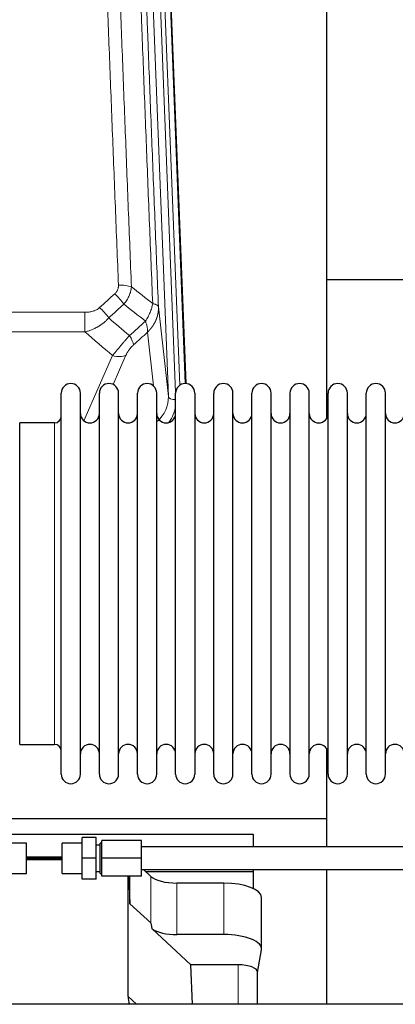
# Model space of a CAD drawing. Header units: inches. Extents: x 0 to 23760, y -13 to 16800.
# Tile 24 of 207: x 3886 to 4085, y 7582 to 8103. Entities that reach past the tile are written whole.
import ezdxf

# ---------------------------------------------------------------- set-up
doc = ezdxf.new("R2010")
doc.units = ezdxf.units.IN
doc.layers.add('254', color=7, linetype='Continuous', true_color=0xffffff)

msp = doc.modelspace()

# ---------------------------------------------------------------- linework, layer by layer
at = {"layer": '254', "color": 110, "linetype": 'Continuous', "lineweight": 13}
for p, q in [((3964.729, 7903.721), (3951.663, 8235.614)), ((3968.575, 7905.807), (3955.655, 8233.988)), ((3970.78, 7909.704), (3958.002, 8234.28)), ((3960.996, 8233.06), (3973.691, 7910.596)), ((3959.481, 7951.127), (3964.729, 7903.721)), ((3687.379, 7948.326), (3920.551, 7948.326)), ((3920.551, 7948.326), (3920.551, 7937.895)), ((3920.551, 7937.895), (3687.379, 7937.895)), ((3956.814, 7909.341), (3953.666, 7937.775)), ((3920.022, 7890.856), (3935.178, 7925.375)), ((3942.24, 7925.525), (3935.465, 7910.094)), ((3904.465, 7880.123), (3904.465, 7889.744)), ((3904.465, 7719.444), (3904.465, 7880.123)), ((3955.402, 7624.827), (3955.402, 7649.491)), ((3969.26, 7618.693), (3969.26, 7645.947)), ((3994.094, 7618.693), (3994.094, 7645.947)), ((4001.771, 7602.678), (4001.771, 7581.744)), ((3943.372, 7585.858), (3947.826, 7581.744))]:
    msp.add_line(p, q, dxfattribs=at)
at = {"layer": '254', "color": 2, "linetype": 'Continuous', "lineweight": 25}
for p, q in [((3961.369, 8229.802), (3973.937, 7910.59)), ((4048.625, 7892.13), (4048.625, 8117.513)), ((4120.673, 7965.464), (4048.64, 7965.464)), ((3907.965, 7894.093), (3907.965, 7905.494)), ((3918.165, 7894.093), (3918.165, 7905.494)), ((3928.165, 7894.093), (3928.165, 7905.494)), ((3938.365, 7894.093), (3938.365, 7905.494)), ((3948.365, 7894.093), (3948.365, 7905.494)), ((3958.565, 7894.093), (3958.565, 7905.494)), ((3968.565, 7894.093), (3968.565, 7905.494)), ((3978.765, 7905.494), (3978.765, 7894.093)), ((3988.765, 7894.093), (3988.765, 7905.494)), ((3998.965, 7894.093), (3998.965, 7905.494)), ((4008.965, 7703.694), (4008.965, 7905.494)), ((4019.165, 7703.694), (4019.165, 7905.494)), ((4029.165, 7905.494), (4029.165, 7703.694)), ((4039.365, 7703.694), (4039.365, 7905.494)), ((4049.365, 7703.694), (4049.365, 7905.494)), ((4059.565, 7703.694), (4059.565, 7905.494)), ((4069.565, 7703.694), (4069.565, 7905.494)), ((4079.765, 7703.694), (4079.765, 7905.494)), ((3907.965, 7703.694), (3907.965, 7894.093)), ((3918.165, 7703.694), (3918.165, 7894.093)), ((3928.165, 7703.694), (3928.165, 7894.093)), ((3938.365, 7703.694), (3938.365, 7894.093)), ((3948.365, 7703.694), (3948.365, 7894.093)), ((3958.565, 7703.694), (3958.565, 7894.093)), ((3968.565, 7703.694), (3968.565, 7894.093)), ((3978.765, 7894.093), (3978.765, 7703.694)), ((3988.765, 7703.694), (3988.765, 7894.093)), ((3998.965, 7703.694), (3998.965, 7894.093)), ((3885.965, 7880.123), (3885.965, 7889.744)), ((3904.465, 7889.744), (3885.965, 7889.744)), ((3885.965, 7719.444), (3885.965, 7880.123)), ((3885.965, 7719.444), (3904.465, 7719.444)), ((4048.625, 7680.24), (4048.625, 7717.068)), ((3817.733, 7680.24), (4048.625, 7680.24)), ((4048.625, 7665.097), (4048.625, 7680.24)), ((3823.361, 7671.929), (4009.625, 7671.929)), ((3919.022, 7659.098), (3919.022, 7670.098)), ((3926.522, 7670.098), (3919.022, 7670.098)), ((3926.522, 7659.098), (3926.522, 7670.098)), ((3929.522, 7659.098), (3929.522, 7668.598)), ((3950.522, 7668.598), (3929.522, 7668.598)), ((3950.522, 7659.098), (3950.522, 7668.598)), ((4009.625, 7671.929), (4009.625, 7665.098)), ((3889.522, 7667.098), (3879.022, 7667.098)), ((3889.522, 7651.098), (3889.522, 7667.098)), ((3919.022, 7667.098), (3908.522, 7667.098)), ((3908.522, 7651.098), (3908.522, 7667.098)), ((3928.522, 7666.098), (3926.522, 7666.098)), ((3929.522, 7667.098), (3928.522, 7667.098)), ((3928.522, 7651.098), (3928.522, 7667.098)), ((4106.522, 7665.098), (3950.522, 7665.098)), ((3908.522, 7659.755), (3889.522, 7659.755)), ((3908.522, 7659.101), (3889.522, 7659.101)), ((3889.522, 7659.096), (3908.522, 7659.096)), ((3889.522, 7658.452), (3908.521, 7658.452)), ((3919.022, 7648.098), (3919.022, 7659.098)), ((3926.522, 7659.098), (3919.022, 7659.098)), ((3926.522, 7648.098), (3926.522, 7659.098)), ((3929.522, 7649.598), (3929.522, 7659.098)), ((3950.522, 7659.098), (3929.522, 7659.098)), ((3950.522, 7649.598), (3950.522, 7659.098)), ((3926.522, 7652.098), (3928.522, 7652.098)), ((3950.522, 7653.098), (4106.522, 7653.098)), ((3955.402, 7649.491), (3951.497, 7653.098)), ((3952.543, 7652.126), (4009.625, 7652.126)), ((4009.625, 7653.099), (4009.625, 7652.126)), ((4009.625, 7652.126), (4009.625, 7643.115)), ((4048.625, 7581.744), (4048.625, 7653.098)), ((3879.022, 7651.098), (3889.522, 7651.098)), ((3908.522, 7651.098), (3919.022, 7651.098)), ((3926.522, 7648.098), (3919.022, 7648.098)), ((3928.522, 7651.098), (3929.522, 7651.098)), ((3950.522, 7649.598), (3929.522, 7649.598)), ((3943.372, 7585.858), (3943.372, 7649.598)), ((3943.719, 7649.598), (3944.292, 7634.993)), ((3944.292, 7634.993), (3944.292, 7649.598)), ((3994.094, 7645.947), (3969.26, 7645.947)), ((4014.094, 7611.039), (4014.094, 7638.293)), ((3944.292, 7634.993), (3955.402, 7624.827)), ((3956.131, 7621.657), (3976.681, 7602.678)), ((3994.094, 7618.693), (3969.26, 7618.693)), ((4011.979, 7598.641), (4014.05, 7610.53)), ((4001.771, 7602.678), (3976.681, 7602.678)), ((3977.502, 7581.744), (3976.681, 7602.678)), ((4011.979, 7581.743), (4011.979, 7598.771)), ((6190.022, 7581.744), (3288.022, 7581.744))]:
    msp.add_line(p, q, dxfattribs=at)
for centre, radius, start, end in [((3913.065, 7905.494), 5.1, 0, 180), ((3933.265, 7905.494), 5.1, 0, 180), ((3953.465, 7905.494), 5.1, 0, 180), ((3973.665, 7905.494), 5.1, 0, 180), ((3993.865, 7905.494), 5.1, 0, 180), ((4014.065, 7905.494), 5.1, 0, 180), ((4034.265, 7905.494), 5.1, 0, 180), ((4054.465, 7905.494), 5.1, 0, 180), ((4074.665, 7905.494), 5.1, 0, 180), ((3904.465, 7893.244), 3.5, 270, 0), ((3923.165, 7894.744), 5, 180, 0), ((3943.365, 7894.744), 5, 180, 0), ((3963.565, 7894.744), 5, 180, 0), ((3983.765, 7894.744), 5, 180, 0), ((4003.965, 7894.744), 5, 180, 0), ((4024.165, 7894.744), 5, 180, 0), ((4044.365, 7894.744), 5, 180, 0), ((4064.565, 7894.744), 5, 180, 0), ((4084.765, 7894.744), 5, 180, 0), ((3904.465, 7715.944), 3.5, 0, 90), ((3923.165, 7714.444), 5, 0, 180), ((3943.365, 7714.444), 5, 0, 180), ((3963.565, 7714.444), 5, 0, 180), ((3983.765, 7714.444), 5, 0, 180), ((4003.965, 7714.444), 5, 0, 180), ((4024.165, 7714.444), 5, 0, 180), ((4044.365, 7714.444), 5, 0, 180), ((4064.565, 7714.444), 5, 0, 180), ((4084.765, 7714.444), 5, 0, 180), ((3913.065, 7703.694), 5.1, 180, 0), ((3933.265, 7703.694), 5.1, 180, 0), ((3953.465, 7703.694), 5.1, 180, 0), ((3973.665, 7703.694), 5.1, 180, 0), ((3993.865, 7703.694), 5.1, 180, 0), ((4014.065, 7703.694), 5.1, 180, 0), ((4034.265, 7703.694), 5.1, 180, 0), ((4054.465, 7703.694), 5.1, 180, 0), ((4074.665, 7703.694), 5.1, 180, 0)]:
    msp.add_arc(centre, radius, start, end, dxfattribs=at)
at = {"layer": '254', "color": 110, "linetype": 'Continuous', "lineweight": 13}
for centre, major_axis, ratio, start_param, end_param in [((3938.291, 7958.418), (9.992, 0.404), 0.431453, 0.7935197, 1.5533391), ((3936.319, 7953.824), (-6.729, 7.397), 0.3051216, 4.2889758, 5.0360109), ((3928.31, 7946.532), (-6.736, 7.391), 0.3030979, 4.2875497, 5.03344), ((3939.265, 7937.145), (-6.719, 7.407), 0.3029797, 3.5431496, 4.2886573), ((3935.178, 7931.547), (9.156, -4.02), 0.5833249, 4.9631119, 5.806783), ((3944.702, 7903.222), (20.033, -0.591), 0.8872905, 5.5253333, 6.3444464), ((3968.721, 7903.941), (-3.997, -0.157), 0.4614673, 0.0341943, 1.5136497), ((3944.702, 7901.375), (24.034, -0.11), 0.8859493, 5.722211, 6.1681029)]:
    msp.add_ellipse(centre, major_axis=major_axis, ratio=ratio, start_param=start_param, end_param=end_param, dxfattribs=at)
at = {"layer": '254', "color": 2, "linetype": 'Continuous', "lineweight": 25}
for centre, major_axis, ratio, start_param, end_param in [((3969.26, 7651.687), (-15, 0), 0.3826834, 0.392691, 1.5707963), ((3994.094, 7638.293), (20, 0), 0.3826834, 0.0000123, 1.5707963), ((3969.26, 7213.219), (13.933, -411.641), 0.0134983, 3.0163009, 3.1283751), ((3969.26, 7624.433), (-15, 0), 0.3826834, 0.5047652, 1.5707963), ((3994.094, 7611.039), (20, 0), 0.3826834, 6.216629, 7.8539816), ((4001.771, 7598.771), (10.208, 0), 0.3826834, 0.0000123, 1.5707963), ((3961.783, 7586.365), (-18.368, -1.548), 0.8197595, 6.2141926, 6.4909341)]:
    msp.add_ellipse(centre, major_axis=major_axis, ratio=ratio, start_param=start_param, end_param=end_param, dxfattribs=at)
at = {"layer": '254', "color": 110, "linetype": 'Continuous', "lineweight": 13}
for points, knots in [([(3938.291, 7962.735), (3937.733, 7976.566), (3936.633, 8004.096), (3935.025, 8045), (3933.983, 8072.008), (3933.212, 8092.167), (3932.83, 8102.221), (3932.451, 8112.239), (3932.2, 8118.91), (3932.075, 8122.241), (3931.451, 8138.876), (3930.96, 8152.113), (3930.235, 8171.863), (3929.995, 8178.427), (3929.519, 8191.518), (3929.283, 8198.044), (3928.581, 8217.567), (3927.66, 8243.447), (3926.77, 8269.025), (3926.332, 8281.738)], [0, 0, 0, 0, 0.125, 0.25, 0.375, 0.375, 0.4375, 0.46875, 0.46875, 0.5, 0.5, 0.625, 0.625, 0.6875, 0.6875, 0.75, 0.75, 0.875, 1, 1, 1, 1]), ([(3933.2, 8280.372), (3933.638, 8267.675), (3934.53, 8242.129), (3935.451, 8216.283), (3936.154, 8196.785), (3936.391, 8190.266), (3936.867, 8177.192), (3937.107, 8170.636), (3937.834, 8150.912), (3938.325, 8137.692), (3938.95, 8121.078), (3939.075, 8117.751), (3939.327, 8111.089), (3939.706, 8101.083), (3940.089, 8091.041), (3940.86, 8070.909), (3941.904, 8043.935), (3943.514, 8003.083), (3944.616, 7975.587), (3945.174, 7961.774)], [0, 0, 0, 0, 0.125, 0.25, 0.25, 0.3125, 0.3125, 0.375, 0.375, 0.5, 0.5, 0.53125, 0.53125, 0.5625, 0.625, 0.625, 0.75, 0.875, 1, 1, 1, 1]), ([(3956.426, 7952.907), (3955.854, 7966.96), (3954.727, 7994.931), (3953.081, 8036.482), (3952.015, 8063.914), (3951.227, 8084.386), (3950.836, 8094.598), (3950.384, 8106.466), (3950.192, 8111.543), (3950.064, 8114.926), (3950, 8116.616), (3949.681, 8125.062), (3949.301, 8135.169), (3948.863, 8146.912), (3948.677, 8151.935), (3948.553, 8155.281), (3948.491, 8156.953), (3947.935, 8171.989), (3946.962, 8198.564), (3945.551, 8237.958), (3944.643, 8263.907), (3944.197, 8276.803)], [0, 0, 0, 0, 0.125, 0.25, 0.375, 0.375, 0.4375, 0.46875, 0.484375, 0.484375, 0.5, 0.5, 0.5625, 0.59375, 0.609375, 0.609375, 0.625, 0.625, 0.75, 0.875, 1, 1, 1, 1]), ([(3947.286, 8273.795), (3947.731, 8260.948), (3948.637, 8235.097), (3950.044, 8195.853), (3951.014, 8169.379), (3951.568, 8154.4), (3951.63, 8152.734), (3951.754, 8149.401), (3951.94, 8144.397), (3952.376, 8132.698), (3952.755, 8122.63), (3953.073, 8114.216), (3953.137, 8112.532), (3953.264, 8109.162), (3953.456, 8104.104), (3953.906, 8092.281), (3954.297, 8082.108), (3955.083, 8061.713), (3956.146, 8034.385), (3957.787, 7992.991), (3958.911, 7965.127), (3959.481, 7951.127)], [0, 0, 0, 0, 0.125, 0.25, 0.375, 0.375, 0.390625, 0.390625, 0.40625, 0.4375, 0.5, 0.5, 0.515625, 0.515625, 0.53125, 0.5625, 0.625, 0.625, 0.75, 0.875, 1, 1, 1, 1]), ([(3938.291, 7962.735), (3938.299, 7962.522), (3938.297, 7962.309), (3938.28, 7962.043), (3938.276, 7961.989), (3938.266, 7961.883), (3938.26, 7961.83), (3938.241, 7961.671), (3938.226, 7961.565), (3938.17, 7961.251), (3938.122, 7961.045), (3938.002, 7960.638), (3937.93, 7960.437), (3937.803, 7960.141), (3937.758, 7960.043), (3937.686, 7959.897), (3937.661, 7959.848), (3937.61, 7959.752), (3937.584, 7959.704), (3937.449, 7959.468), (3937.331, 7959.285), (3937.075, 7958.932), (3936.937, 7958.762), (3936.642, 7958.433), (3936.485, 7958.275), (3936.319, 7958.123)], [0, 0, 0, 0, 0.125, 0.125, 0.15625, 0.15625, 0.1875, 0.1875, 0.25, 0.25, 0.375, 0.375, 0.5, 0.5, 0.5625, 0.5625, 0.59375, 0.59375, 0.625, 0.625, 0.75, 0.75, 0.875, 0.875, 1, 1, 1, 1]), ([(3945.174, 7961.774), (3945.138, 7961.381), (3945.084, 7960.986), (3944.996, 7960.492), (3944.978, 7960.393), (3944.938, 7960.195), (3944.917, 7960.096), (3944.851, 7959.799), (3944.803, 7959.601), (3944.647, 7959.01), (3944.405, 7958.227), (3944.098, 7957.45), (3943.842, 7956.871), (3943.73, 7956.631), (3943.611, 7956.391), (3943.563, 7956.295), (3943.539, 7956.247), (3943.466, 7956.104), (3943.416, 7956.008), (3943.161, 7955.534), (3942.943, 7955.16), (3942.478, 7954.425), (3941.984, 7953.701), (3941.432, 7953.001), (3941.141, 7952.657)], [0, 0, 0, 0, 0.125, 0.125, 0.15625, 0.15625, 0.1875, 0.1875, 0.25, 0.25, 0.375, 0.5, 0.5, 0.5625, 0.578125, 0.578125, 0.59375, 0.59375, 0.625, 0.625, 0.75, 0.75, 0.875, 1, 1, 1, 1]), ([(3928.31, 7950.802), (3928.185, 7950.687), (3928.055, 7950.577), (3927.853, 7950.417), (3927.785, 7950.365), (3927.647, 7950.264), (3927.578, 7950.214), (3927.225, 7949.972), (3926.931, 7949.796), (3926.321, 7949.478), (3926.005, 7949.335), (3925.597, 7949.175), (3925.515, 7949.143), (3925.35, 7949.083), (3925.268, 7949.054), (3925.019, 7948.97), (3924.853, 7948.919), (3924.352, 7948.774), (3924.015, 7948.692), (3923.335, 7948.555), (3922.993, 7948.499), (3922.303, 7948.411), (3921.956, 7948.379), (3921.257, 7948.337), (3920.905, 7948.326), (3920.551, 7948.326)], [0, 0, 0, 0, 0.0625, 0.0625, 0.09375, 0.09375, 0.125, 0.125, 0.25, 0.25, 0.375, 0.375, 0.40625, 0.40625, 0.4375, 0.4375, 0.5, 0.5, 0.625, 0.625, 0.75, 0.75, 0.875, 0.875, 1, 1, 1, 1]), ([(3956.426, 7952.907), (3956.297, 7952.163), (3956.118, 7951.4), (3955.662, 7949.856), (3955.384, 7949.074), (3954.896, 7947.9), (3954.722, 7947.509), (3954.35, 7946.728), (3954.152, 7946.338), (3953.526, 7945.176), (3953.064, 7944.41), (3952.561, 7943.661)], [0, 0, 0, 0, 0.25, 0.25, 0.5, 0.5, 0.625, 0.625, 0.75, 0.75, 1, 1, 1, 1]), ([(3959.481, 7951.127), (3959.482, 7951.107), (3959.483, 7951.067), (3959.485, 7951.007), (3959.487, 7950.948), (3959.488, 7950.888), (3959.489, 7950.828), (3959.49, 7950.769), (3959.491, 7950.709), (3959.491, 7950.649), (3959.492, 7950.59), (3959.492, 7950.53), (3959.491, 7950.47), (3959.491, 7950.411), (3959.49, 7950.351), (3959.489, 7950.292), (3959.488, 7950.232), (3959.486, 7950.172), (3959.485, 7950.113), (3959.483, 7950.053), (3959.481, 7949.994), (3959.478, 7949.934), (3959.476, 7949.875), (3959.473, 7949.815), (3959.47, 7949.756), (3959.467, 7949.697), (3959.463, 7949.637), (3959.459, 7949.578), (3959.455, 7949.519), (3959.451, 7949.459), (3959.447, 7949.4), (3959.442, 7949.341), (3959.437, 7949.282), (3959.432, 7949.222), (3959.427, 7949.163), (3959.421, 7949.104), (3959.415, 7949.045), (3959.409, 7948.986), (3959.403, 7948.927), (3959.396, 7948.868), (3959.39, 7948.809), (3959.383, 7948.75), (3959.376, 7948.691), (3959.368, 7948.632), (3959.361, 7948.574), (3959.353, 7948.515), (3959.345, 7948.456), (3959.336, 7948.397), (3959.328, 7948.339), (3959.319, 7948.28), (3959.31, 7948.221), (3959.301, 7948.163), (3959.292, 7948.104), (3959.282, 7948.046), (3959.273, 7947.987), (3959.262, 7947.929), (3959.252, 7947.871), (3959.242, 7947.812), (3959.231, 7947.754), (3959.22, 7947.696), (3959.209, 7947.638), (3959.198, 7947.579), (3959.186, 7947.521), (3959.175, 7947.463), (3959.163, 7947.405), (3959.151, 7947.347), (3959.138, 7947.29), (3959.126, 7947.232), (3959.113, 7947.174), (3959.1, 7947.116), (3959.087, 7947.058), (3959.073, 7947.001), (3959.06, 7946.943), (3959.046, 7946.886), (3959.032, 7946.828), (3959.018, 7946.771), (3959.003, 7946.713), (3958.989, 7946.656), (3958.974, 7946.599), (3958.959, 7946.542), (3958.943, 7946.485), (3958.928, 7946.427), (3958.912, 7946.37), (3958.896, 7946.314), (3958.88, 7946.257), (3958.864, 7946.2), (3958.848, 7946.143), (3958.831, 7946.086), (3958.814, 7946.03), (3958.797, 7945.973), (3958.78, 7945.916), (3958.762, 7945.86), (3958.745, 7945.804), (3958.727, 7945.747), (3958.709, 7945.691), (3958.69, 7945.635), (3958.672, 7945.579), (3958.653, 7945.522), (3958.634, 7945.466), (3958.615, 7945.411), (3958.596, 7945.355), (3958.577, 7945.299), (3958.557, 7945.243), (3958.537, 7945.187), (3958.517, 7945.132), (3958.497, 7945.076), (3958.477, 7945.021), (3958.456, 7944.965), (3958.436, 7944.91), (3958.415, 7944.855), (3958.394, 7944.8), (3958.372, 7944.745), (3958.351, 7944.69), (3958.329, 7944.635), (3958.307, 7944.58), (3958.285, 7944.525), (3958.263, 7944.47), (3958.241, 7944.416), (3958.218, 7944.361), (3958.195, 7944.307), (3958.172, 7944.252), (3958.149, 7944.198), (3958.126, 7944.144), (3958.102, 7944.089), (3958.079, 7944.035), (3958.055, 7943.981), (3958.031, 7943.927), (3958.007, 7943.873), (3957.982, 7943.82), (3957.958, 7943.766), (3957.933, 7943.712), (3957.908, 7943.659), (3957.883, 7943.605), (3957.858, 7943.552), (3957.832, 7943.499), (3957.807, 7943.445), (3957.781, 7943.392), (3957.755, 7943.339), (3957.729, 7943.286), (3957.702, 7943.234), (3957.676, 7943.181), (3957.649, 7943.128), (3957.623, 7943.075), (3957.596, 7943.023), (3957.569, 7942.971), (3957.541, 7942.918), (3957.514, 7942.866), (3957.486, 7942.814), (3957.458, 7942.762), (3957.43, 7942.71), (3957.402, 7942.658), (3957.374, 7942.606), (3957.346, 7942.554), (3957.317, 7942.503), (3957.288, 7942.451), (3957.259, 7942.4), (3957.23, 7942.349), (3957.201, 7942.297), (3957.172, 7942.246), (3957.142, 7942.195), (3957.112, 7942.144), (3957.083, 7942.093), (3957.053, 7942.042), (3957.022, 7941.992), (3956.992, 7941.941), (3956.962, 7941.891), (3956.931, 7941.84), (3956.9, 7941.79), (3956.869, 7941.74), (3956.838, 7941.69), (3956.807, 7941.64), (3956.775, 7941.59), (3956.744, 7941.54), (3956.712, 7941.49), (3956.68, 7941.441), (3956.648, 7941.391), (3956.616, 7941.342), (3956.584, 7941.292), (3956.552, 7941.243), (3956.519, 7941.194), (3956.486, 7941.145), (3956.453, 7941.096), (3956.42, 7941.047), (3956.387, 7940.999), (3956.354, 7940.95), (3956.32, 7940.902), (3956.287, 7940.853), (3956.253, 7940.805), (3956.219, 7940.757), (3956.185, 7940.709), (3956.151, 7940.661), (3956.117, 7940.613), (3956.083, 7940.565), (3956.048, 7940.517), (3956.013, 7940.47), (3955.979, 7940.422), (3955.944, 7940.375), (3955.909, 7940.328), (3955.873, 7940.28), (3955.838, 7940.233), (3955.802, 7940.187), (3955.767, 7940.14), (3955.731, 7940.093), (3955.695, 7940.046), (3955.659, 7940), (3955.623, 7939.953), (3955.587, 7939.907), (3955.55, 7939.861), (3955.514, 7939.815), (3955.477, 7939.769), (3955.441, 7939.723), (3955.404, 7939.677), (3955.367, 7939.632), (3955.33, 7939.586), (3955.292, 7939.541), (3955.255, 7939.495), (3955.217, 7939.45), (3955.18, 7939.405), (3955.142, 7939.36), (3955.104, 7939.315), (3955.066, 7939.27), (3955.028, 7939.226), (3954.99, 7939.181), (3954.952, 7939.137), (3954.913, 7939.093), (3954.875, 7939.048), (3954.836, 7939.004), (3954.797, 7938.96), (3954.758, 7938.916), (3954.719, 7938.873), (3954.68, 7938.829), (3954.641, 7938.785), (3954.601, 7938.742), (3954.562, 7938.699), (3954.522, 7938.656), (3954.483, 7938.612), (3954.443, 7938.57), (3954.403, 7938.527), (3954.363, 7938.484), (3954.323, 7938.441), (3954.282, 7938.399), (3954.242, 7938.356), (3954.202, 7938.314), (3954.161, 7938.272), (3954.12, 7938.23), (3954.08, 7938.188), (3954.039, 7938.146), (3953.998, 7938.105), (3953.957, 7938.063), (3953.916, 7938.022), (3953.874, 7937.98), (3953.833, 7937.939), (3953.791, 7937.898), (3953.75, 7937.857), (3953.708, 7937.816), (3953.68, 7937.789), (3953.666, 7937.775)], [0, 0, 0, 0, 0.0042303, 0.0084583, 0.0126838, 0.016907, 0.0211277, 0.0253461, 0.0295621, 0.0337757, 0.037987, 0.0421959, 0.0464023, 0.0506064, 0.0548082, 0.0590075, 0.0632045, 0.0673991, 0.0715913, 0.0757811, 0.0799686, 0.0841537, 0.0883364, 0.0925167, 0.0966947, 0.1008703, 0.1050435, 0.1092144, 0.1133829, 0.117549, 0.1217128, 0.1258741, 0.1300332, 0.1341898, 0.1383441, 0.1424961, 0.1466456, 0.1507929, 0.1549377, 0.1590802, 0.1632203, 0.1673581, 0.1714935, 0.1756266, 0.1797573, 0.1838856, 0.1880116, 0.1921352, 0.1962565, 0.2003755, 0.204492, 0.2086063, 0.2127182, 0.2168277, 0.2209349, 0.2250397, 0.2291422, 0.2332423, 0.2373401, 0.2414356, 0.2455287, 0.2496195, 0.2537079, 0.257794, 0.2618777, 0.2659591, 0.2700382, 0.2741149, 0.2781893, 0.2822614, 0.2863311, 0.2903985, 0.2944635, 0.2985262, 0.3025866, 0.3066447, 0.3107004, 0.3147538, 0.3188048, 0.3228536, 0.3269, 0.3309441, 0.3349858, 0.3390253, 0.3430624, 0.3470972, 0.3511296, 0.3551598, 0.3591876, 0.3632131, 0.3672363, 0.3712571, 0.3752757, 0.3792919, 0.3833058, 0.3873174, 0.3913267, 0.3953337, 0.3993384, 0.4033407, 0.4073408, 0.4113385, 0.4153339, 0.419327, 0.4233179, 0.4273064, 0.4312926, 0.4352765, 0.4392581, 0.4432373, 0.4472143, 0.451189, 0.4551614, 0.4591315, 0.4630993, 0.4670648, 0.471028, 0.4749889, 0.4789475, 0.4829038, 0.4868578, 0.4908095, 0.494759, 0.4987061, 0.502651, 0.5065936, 0.5105338, 0.5144718, 0.5184076, 0.522341, 0.5262721, 0.530201, 0.5341276, 0.5380519, 0.5419739, 0.5458936, 0.5498111, 0.5537262, 0.5576392, 0.5615498, 0.5654581, 0.5693642, 0.573268, 0.5771696, 0.5810688, 0.5849658, 0.5888606, 0.592753, 0.5966432, 0.6005311, 0.6044168, 0.6083002, 0.6121813, 0.6160602, 0.6199368, 0.6238111, 0.6276832, 0.6315531, 0.6354206, 0.6392859, 0.643149, 0.6470098, 0.6508684, 0.6547247, 0.6585787, 0.6624305, 0.66628, 0.6701273, 0.6739724, 0.6778152, 0.6816557, 0.685494, 0.6893301, 0.6931639, 0.6969955, 0.7008248, 0.7046519, 0.7084768, 0.7122994, 0.7161198, 0.7199379, 0.7237539, 0.7275675, 0.731379, 0.7351882, 0.7389952, 0.7427999, 0.7466024, 0.7504027, 0.7542008, 0.7579966, 0.7617902, 0.7655816, 0.7693708, 0.7731577, 0.7769424, 0.7807249, 0.7845052, 0.7882833, 0.7920591, 0.7958327, 0.7996042, 0.8033734, 0.8071403, 0.8109051, 0.8146677, 0.818428, 0.8221862, 0.8259421, 0.8296958, 0.8334474, 0.8371967, 0.8409438, 0.8446887, 0.8484314, 0.8521719, 0.8559102, 0.8596463, 0.8633802, 0.867112, 0.8708415, 0.8745688, 0.8782939, 0.8820169, 0.8857376, 0.8894562, 0.8931726, 0.8968867, 0.9005987, 0.9043086, 0.9080162, 0.9117216, 0.9154249, 0.919126, 0.9228249, 0.9265216, 0.9302161, 0.9339085, 0.9375987, 0.9412867, 0.9449725, 0.9486562, 0.9523377, 0.956017, 0.9596942, 0.9633691, 0.967042, 0.9707126, 0.9743811, 0.9780474, 0.9817116, 0.9853736, 0.9890334, 0.9926911, 0.9963466, 1, 1, 1, 1]), ([(3959.481, 7951.127), (3959.452, 7951.331), (3959.362, 7951.526), (3959.139, 7951.8), (3959.05, 7951.889), (3958.844, 7952.058), (3958.727, 7952.139), (3958.465, 7952.292), (3958.321, 7952.365), (3958.007, 7952.5), (3957.837, 7952.564), (3957.473, 7952.68), (3957.279, 7952.733), (3956.868, 7952.829), (3956.652, 7952.871), (3956.426, 7952.907)], [0, 0, 0, 0, 0.25, 0.25, 0.375, 0.375, 0.5, 0.5, 0.625, 0.625, 0.75, 0.75, 0.875, 0.875, 1, 1, 1, 1]), ([(3933.127, 7945.346), (3932.928, 7945.117), (3932.722, 7944.892), (3932.405, 7944.561), (3932.298, 7944.451), (3932.081, 7944.234), (3931.972, 7944.126), (3931.419, 7943.595), (3930.958, 7943.189), (3930.001, 7942.411), (3929.505, 7942.04), (3928.863, 7941.598), (3928.733, 7941.51), (3928.538, 7941.381), (3928.472, 7941.338), (3928.341, 7941.253), (3928.275, 7941.21), (3927.944, 7941.001), (3927.609, 7940.797), (3927.269, 7940.602), (3927.133, 7940.524), (3927.065, 7940.485), (3926.859, 7940.371), (3926.722, 7940.296), (3926.308, 7940.075), (3926.03, 7939.933), (3925.193, 7939.524), (3924.628, 7939.273), (3923.485, 7938.811), (3922.907, 7938.6), (3921.738, 7938.218), (3921.148, 7938.047), (3920.551, 7937.895)], [0, 0, 0, 0, 0.0625, 0.0625, 0.09375, 0.09375, 0.125, 0.125, 0.25, 0.25, 0.375, 0.375, 0.40625, 0.40625, 0.421875, 0.421875, 0.4375, 0.4375, 0.5, 0.515625, 0.515625, 0.53125, 0.53125, 0.5625, 0.5625, 0.625, 0.625, 0.75, 0.75, 0.875, 0.875, 1, 1, 1, 1]), ([(3952.561, 7943.661), (3952.667, 7943.378), (3952.768, 7943.096), (3952.955, 7942.539), (3953.042, 7942.263), (3953.202, 7941.721), (3953.274, 7941.454), (3953.403, 7940.93), (3953.459, 7940.673), (3953.556, 7940.172), (3953.596, 7939.928), (3953.659, 7939.454), (3953.681, 7939.224), (3953.722, 7938.559), (3953.713, 7938.147), (3953.666, 7937.775)], [0, 0, 0, 0, 0.125, 0.125, 0.25, 0.25, 0.375, 0.375, 0.5, 0.5, 0.625, 0.625, 0.75, 0.75, 1, 1, 1, 1]), ([(3944.074, 7935.955), (3943.69, 7935.517), (3942.919, 7934.633), (3942.144, 7933.733), (3941.56, 7933.053), (3941.365, 7932.825), (3941.121, 7932.539), (3941.072, 7932.482), (3940.975, 7932.368), (3940.828, 7932.196), (3940.683, 7932.025), (3940.198, 7931.454), (3939.815, 7931.001), (3939.056, 7930.098), (3938.68, 7929.648), (3938.216, 7929.09), (3938.123, 7928.978), (3937.939, 7928.756), (3937.664, 7928.424), (3937.393, 7928.096), (3936.859, 7927.447), (3936.511, 7927.022), (3936.002, 7926.395), (3935.834, 7926.188), (3935.585, 7925.881), (3935.503, 7925.779), (3935.34, 7925.576), (3935.259, 7925.475), (3935.178, 7925.375)], [0, 0, 0, 0, 0.125, 0.25, 0.25, 0.3125, 0.3125, 0.328125, 0.328125, 0.34375, 0.375, 0.375, 0.5, 0.5, 0.625, 0.625, 0.65625, 0.65625, 0.6875, 0.75, 0.75, 0.875, 0.875, 0.9375, 0.9375, 0.96875, 0.96875, 1, 1, 1, 1]), ([(3942.24, 7925.525), (3942.265, 7925.583), (3942.291, 7925.64), (3942.344, 7925.757), (3942.371, 7925.815), (3942.454, 7925.991), (3942.511, 7926.108), (3942.69, 7926.463), (3942.819, 7926.703), (3943.027, 7927.065), (3943.099, 7927.187), (3943.21, 7927.371), (3943.267, 7927.463), (3943.326, 7927.555), (3943.365, 7927.617), (3943.385, 7927.648), (3943.564, 7927.926), (3943.731, 7928.171), (3944.082, 7928.657), (3944.266, 7928.898), (3944.506, 7929.197), (3944.579, 7929.286), (3944.653, 7929.375), (3944.703, 7929.435), (3944.728, 7929.464), (3944.853, 7929.612), (3944.954, 7929.728), (3945.261, 7930.071), (3945.469, 7930.292), (3945.893, 7930.719), (3946.108, 7930.925), (3946.327, 7931.123)], [0, 0, 0, 0, 0.03125, 0.03125, 0.0625, 0.0625, 0.125, 0.125, 0.25, 0.25, 0.3125, 0.3125, 0.34375, 0.359375, 0.359375, 0.375, 0.375, 0.5, 0.5, 0.625, 0.625, 0.65625, 0.671875, 0.671875, 0.6875, 0.6875, 0.75, 0.75, 0.875, 0.875, 1, 1, 1, 1])]:
    msp.add_open_spline(points, degree=3, knots=knots, dxfattribs=at)
for points in [[(3945.174, 7961.774), (3948.926, 7958.823), (3952.677, 7955.867), (3956.426, 7952.907)], [(3928.31, 7950.802), (3930.979, 7953.244), (3933.649, 7955.685), (3936.319, 7958.123)], [(3941.141, 7952.657), (3938.47, 7950.222), (3935.798, 7947.785), (3933.127, 7945.346)], [(3952.561, 7943.661), (3948.756, 7946.664), (3944.95, 7949.663), (3941.141, 7952.657)], [(3933.127, 7945.346), (3936.774, 7942.214), (3940.423, 7939.084), (3944.074, 7935.955)], [(3944.074, 7935.955), (3946.902, 7938.526), (3949.731, 7941.095), (3952.561, 7943.661)], [(3935.178, 7925.375), (3930.299, 7929.546), (3925.424, 7933.719), (3920.551, 7937.895)], [(3953.666, 7937.775), (3951.22, 7935.56), (3948.773, 7933.342), (3946.327, 7931.123)]]:
    msp.add_open_spline(points, degree=3, dxfattribs=at)

doc.saveas('drawing.dxf')
